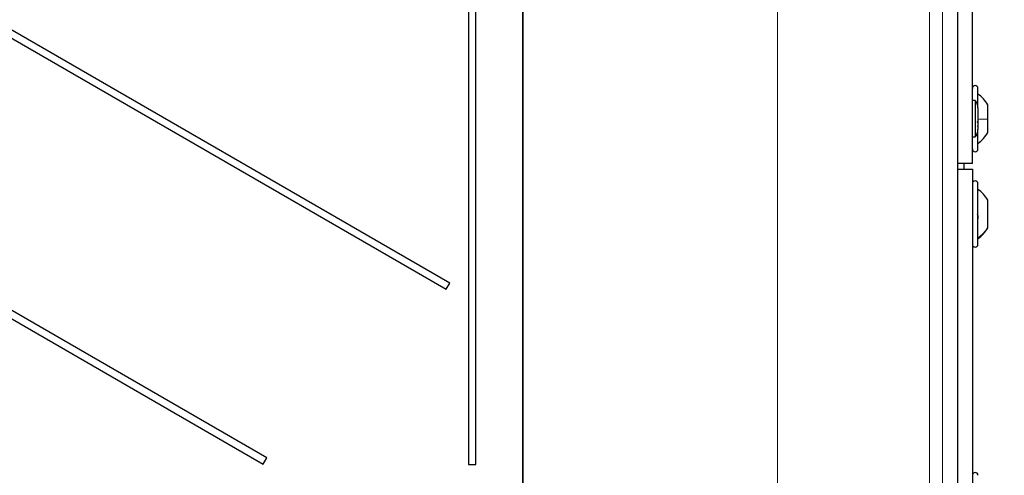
# Model space of a CAD drawing. Header units: millimetres. Extents: x 5 to 418, y 2 to 292.
# Tile 37 of 74: x 96 to 125, y 184 to 197. Entities that reach past the tile are written whole.
import ezdxf

# ---------------------------------------------------------------- set-up
doc = ezdxf.new("R2010")
doc.units = ezdxf.units.MM
doc.layers.add('SLD-0', color=7, linetype='Continuous')
doc.styles.add('SLDTEXTSTYLE0', font='TXT', dxfattribs={"width": 0.605})
doc.dimstyles.new('SLDDIMSTYLE2', dxfattribs={"dimtxt": 3.5, "dimasz": 3.302, "dimexe": 0, "dimexo": 0.0625, "dimgap": 0.875, "dimtad": 1, "dimdec": 1, "dimlfac": 6, "dimrnd": 1e-09, "dimzin": 12, "dimdsep": 46, "dimtxsty": 'SLDTEXTSTYLE0', "dimsah": 1, "dimcen": 0.09, "dimadec": 0, "dimazin": 3, "dimtfac": 1, "dimtofl": 0, "dimtmove": 0, "dimatfit": 3, "dimfxl": 1, "dimfrac": 2, "dimtolj": 1, "dimtzin": 12, "dimarcsym": 0})

# ---------------------------------------------------------------- blocks, each defined once
blk = doc.blocks.new('_D_8')
at = {"layer": 'SLD-0', "color": 7}
for p, q in [((128.84, 248.16), (145.317, 248.16)), ((144.317, 94.273), (144.317, 248.16)), ((115.48, 94.273), (145.317, 94.273))]:
    blk.add_line(p, q, dxfattribs=at)
for centre, start, end in [((141.631, 171.86), 63.4349, 116.5651), ((141.631, 170.572), 243.4349, 296.5651)]:
    blk.add_arc(centre, 6.006, start, end, dxfattribs=at)
for points in [[(144.317, 248.16), (143.809, 244.858), (144.825, 244.858)], [(144.317, 94.273), (144.825, 97.575), (143.809, 97.575)]]:
    blk.add_solid(points, dxfattribs=at)
at = {"layer": 'SLD-0', "color": 7, "insert": (139.805, 165.201), "char_height": 3.5, "attachment_point": 1, "rotation": 90, "style": 'SLDTEXTSTYLE0'}
blk.add_mtext('923,3', dxfattribs=at)

msp = doc.modelspace()

# ---------------------------------------------------------------- linework, layer by layer
at = {"color": 7, "linetype": 'Continuous', "lineweight": 25}
for p, q in [((124.5065, 192.9848), (124.5065, 241.3181)), ((124.0793, 129.488), (124.0793, 215.3149)), ((108.9796, 189.4337), (76.5307, 208.1681)), ((109.5296, 208.1681), (109.5296, 184.0348)), ((109.7501, 184.0348), (109.7501, 208.1681)), ((76.4224, 207.9804), (108.8713, 189.2461)), ((103.5437, 184.2391), (72.7751, 202.0033)), ((72.6667, 201.8157), (103.4354, 184.0514)), ((124.6732, 194.6372), (124.6732, 195.2181)), ((124.5898, 194.8623), (124.5065, 194.8623)), ((124.5898, 194.8623), (124.5898, 194.8057)), ((124.5898, 194.8057), (124.5898, 193.7739)), ((124.6732, 194.6418), (124.6732, 194.6081)), ((124.6732, 194.6081), (124.6732, 193.9944)), ((124.9648, 194.3071), (124.9648, 194.7306)), ((124.9648, 193.9056), (124.9648, 194.3071)), ((124.6732, 193.4181), (124.6732, 194.0028)), ((124.5065, 193.7739), (124.5898, 193.7739)), ((124.5065, 192.9848), (124.0793, 192.9848)), ((124.2565, 192.9848), (124.2565, 192.8181)), ((124.0793, 192.8181), (124.5065, 192.8181)), ((124.5065, 192.8181), (124.5065, 145.3181)), ((124.6732, 190.6164), (124.6732, 192.3848)), ((124.9648, 191.0868), (124.9648, 191.8972)), ((124.9648, 191.0723), (124.9648, 191.0868)), ((124.6732, 190.5848), (124.6732, 190.6164)), ((108.8713, 189.2461), (108.9796, 189.4337)), ((103.4354, 184.0514), (103.5437, 184.2391)), ((109.5296, 184.0348), (109.7501, 184.0348))]:
    msp.add_line(p, q, dxfattribs=at)
at = {"color": 7, "linetype": 'Continuous', "lineweight": 18}
for p, q in [((111.1428, 183.1974), (111.1428, 215.1507)), ((111.1626, 215.1507), (111.1626, 183.1974)), ((123.2345, 182.7181), (123.2345, 215.1618)), ((123.6196, 215.1618), (123.6196, 182.7181)), ((124.0793, 129.488), (124.0793, 215.3149)), ((118.7202, 209.0078), (118.7202, 183.1911))]:
    msp.add_line(p, q, dxfattribs=at)
at = {"color": 7, "linetype": 'Continuous', "lineweight": 25}
for centre, radius, start, end in [((124.5898, 195.2181), 0.0833, 0, 180), ((124.3398, 194.6418), 0.3333, 0, 41.40962), ((124.3398, 193.9944), 0.3333, 318.59038, 0), ((124.5898, 193.4181), 0.0833, 180, 360), ((124.5898, 192.3848), 0.0833, 0, 180), ((124.5898, 190.5848), 0.0833, 180, 360), ((124.5898, 183.7181), 0.0833, 0, 180)]:
    msp.add_arc(centre, radius, start, end, dxfattribs=at)
for points, knots in [([(124.9648, 194.7306), (124.9254, 194.7924), (124.8466, 194.9161), (124.731, 195.0063), (124.6732, 195.0514)], [0, 0, 0, 0, 0.5, 1, 1, 1, 1]), ([(124.6446, 194.2309), (124.6485, 194.2252), (124.6563, 194.2137), (124.6655, 194.19), (124.6716, 194.1641), (124.6739, 194.1387), (124.6717, 194.1177), (124.6656, 194.1042), (124.6564, 194.0985), (124.6486, 194.1013), (124.6446, 194.1026)], [0, 0, 0, 0, 0.1251933, 0.2494385, 0.3742794, 0.4990244, 0.6238686, 0.7493688, 0.8744304, 1, 1, 1, 1]), ([(124.6732, 193.5848), (124.731, 193.6299), (124.8466, 193.7201), (124.9254, 193.8438), (124.9648, 193.9056)], [0, 0, 0, 0, 0.5, 1, 1, 1, 1]), ([(124.6446, 191.4717), (124.6485, 191.4673), (124.6563, 191.4586), (124.6655, 191.4376), (124.6716, 191.4125), (124.6739, 191.3859), (124.6717, 191.3616), (124.6656, 191.3434), (124.6564, 191.3322), (124.6486, 191.3313), (124.6446, 191.3309)], [0, 0, 0, 0, 0.1252217, 0.2494831, 0.3743256, 0.4990628, 0.6238964, 0.749388, 0.8744406, 1, 1, 1, 1])]:
    msp.add_open_spline(points, degree=3, knots=knots, dxfattribs=at)
at = {"color": 7, "linetype": 'Continuous', "lineweight": 18}
for points in [[(124.6732, 194.2986), (124.731, 194.2998), (124.8466, 194.3022), (124.9254, 194.3055), (124.9648, 194.3071)], [(124.6732, 190.7772), (124.731, 190.8208), (124.8466, 190.9078), (124.9254, 191.0271), (124.9648, 191.0868)]]:
    msp.add_open_spline(points, degree=3, dxfattribs=at)
at = {"color": 7, "linetype": 'Continuous', "lineweight": 25}
for points in [[(124.9648, 191.8972), (124.9254, 191.9591), (124.8466, 192.0827), (124.731, 192.173), (124.6732, 192.2181)], [(124.6732, 190.7514), (124.731, 190.7965), (124.8466, 190.8868), (124.9254, 191.0104), (124.9648, 191.0723)]]:
    msp.add_open_spline(points, degree=3, dxfattribs=at)

# ---------------------------------------------------------------- dimensions: what is measured, and where the dimension line sits
at = {"layer": 'SLD-0', "color": 7}
dim = msp.add_linear_dim(base=(144.3165, 248.1598), p1=(115.4796, 94.2725), p2=(128.8398, 248.1598), angle=90, text='(<>)', dimstyle='SLDDIMSTYLE2', dxfattribs=at)
dim.commit()
dim.dimension.update_dxf_attribs({"geometry": '_D_8', "text_midpoint": (144.3165, 171.2161), "dimtype": 160})

doc.saveas('drawing.dxf')
